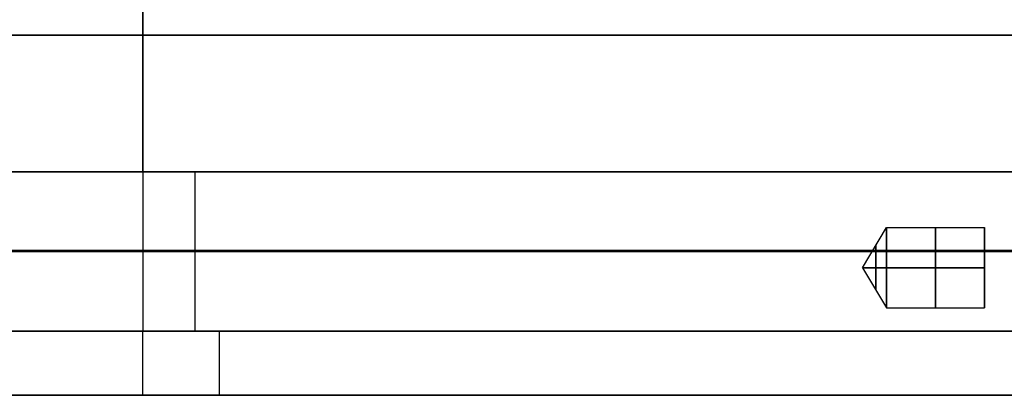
# Model space of a CAD drawing. Header units: millimetres. Extents: x -105 to 152, y -114 to 65.
# Tile 75 of 256: x 27 to 88, y -65 to -42. Entities that reach past the tile are written whole.
import ezdxf

# ---------------------------------------------------------------- set-up
doc = ezdxf.new("R2010")
doc.units = ezdxf.units.MM
doc.layers.add('Layer 01', color=7, linetype='Continuous', true_color=0x000000)

# ---------------------------------------------------------------- blocks, each defined once
blk = doc.blocks.new('Block 02')
at = {"layer": 'Layer 01'}
for p, q in [((98.576, -42.581, -55.243), (-29.924, -42.581, -55.243)), ((98.576, -42.581, -50.989), (-29.924, -42.581, -50.989)), ((98.576, -42.581, 55.243), (-29.924, -42.581, 55.243)), ((98.576, -42.581, 59.497), (-29.924, -42.581, 59.497)), ((34.326, -42.581, -59.497), (34.326, -42.581, -50.989)), ((34.326, -42.581, 50.989), (34.326, -42.581, 59.497)), ((34.326, -51.081, 42.489), (34.326, -61, 42.489)), ((37.576, -61, -42.489), (37.576, -51.081, -42.489)), ((79.074, -57.053, -37), (80.576, -54.553, -37)), ((80.576, -54.553, -37), (86.676, -54.553, -37)), ((86.676, -54.661, -36.273), (86.676, -59.445, -37.727)), ((-29.924, -55.96, -42.489), (105.076, -55.96, -42.489)), ((-29.924, -56.04, 42.489), (98.576, -56.04, 42.489)), ((86.676, -56.326, -39.392), (86.676, -57.779, -34.608)), ((79.074, -57.053, -37), (80.576, -59.553, -37)), ((80.576, -59.553, -37), (86.676, -59.553, -37)), ((98.576, -61, 42.489), (-29.924, -61, 42.489)), ((105.076, -61, -42.489), (-26.924, -61, -42.489)), ((98.576, -65, 38.489), (-29.924, -65, 38.489)), ((100.005, -65), (24.101, -65)), ((36.326, -65, 38.489), (36.326, -65, -38.489))]:
    blk.add_line(p, q, dxfattribs=at)
at = {"layer": 'Layer 01', "extrusion": (-1, 3.55271e-14, 0)}
for centre, radius, start, end in [((38.581, -59.497, -34.326), 4, 274.46109, 359.99999), ((38.581, 59.497, -34.326), 4, 359.99999, 85.5389), ((51.081, -50.989, -34.326), 8.5, 90.00003, 180.00001), ((51.081, 50.989, -34.326), 8.5, 180.00001, 269.99997), ((61, 38.489, -34.326), 4, 359.99999, 90.00007)]:
    blk.add_arc(centre, radius, start, end, dxfattribs=at)
at = {"layer": 'Layer 01', "extrusion": (1, -3.43217e-14, 0)}
blk.add_arc((-57.053, -37, 80.576), 2.5, 270, 90, dxfattribs=at)
at = {"layer": 'Layer 01', "extrusion": (1, -3.55271e-14, 0)}
for start, end in [(270, 90), (90, 270)]:
    blk.add_arc((-57.053, -37, 83.626), 2.5, start, end, dxfattribs=at)
at = {"layer": 'Layer 01', "extrusion": (-1, -6.12323e-16, 8.70164e-31)}
blk.add_arc((57.053, -37, -86.676), 2.5, 90, 270, dxfattribs=at)
at = {"layer": 'Layer 01', "extrusion": (1, -3.43987e-14, 0)}
for start, end in [(270, 90), (90, 270)]:
    blk.add_arc((-57.053, -37, 79.9), 1.375, start, end, dxfattribs=at)
at = {"layer": 'Layer 01', "extrusion": (-1, 3.43217e-14, 0)}
blk.add_arc((57.053, -37, -80.576), 2.5, 270, 90, dxfattribs=at)
at = {"layer": 'Layer 01', "extrusion": (-1, -6.12323e-16, -8.70164e-31)}
blk.add_arc((57.053, -37, -86.676), 2.5, 270, 90, dxfattribs=at)
at = {"layer": 'Layer 01', "extrusion": (-1, 0, 0)}
blk.add_arc((61, -38.489, -39.076), 4, 269.99986, 359.99999, dxfattribs=at)
at = {"layer": 'Layer 01'}
for points in [[(98.576, -42.581, -59.497), (34.326, -42.581, -59.497), (-29.924, -42.581, -59.497)], [(-29.924, -42.581, -50.989), (34.326, -42.581, -50.989), (98.576, -42.581, -50.989)], [(-29.924, -42.581, 59.497), (34.326, -42.581, 59.497), (98.576, -42.581, 59.497)], [(-29.924, -42.581, 50.989), (34.326, -42.581, 50.989), (98.576, -42.581, 50.989)], [(98.576, -51.081, -42.489), (34.326, -51.081, -42.489), (-29.924, -51.081, -42.489)], [(-29.924, -51.081, 42.489), (34.326, -51.081, 42.489), (98.576, -51.081, 42.489)], [(79.074, -57.053, -37), (79.825, -57.053, -35.75), (80.576, -57.053, -34.5)], [(80.576, -57.053, -39.5), (79.825, -57.053, -38.25), (79.074, -57.053, -37)], [(86.676, -57.053, -39.5), (83.626, -57.053, -39.5), (80.576, -57.053, -39.5)], [(80.576, -57.053, -34.5), (83.626, -57.053, -34.5), (86.676, -57.053, -34.5)], [(98.576, -61, 42.489), (34.326, -61, 42.489), (-29.924, -61, 42.489)], [(-26.924, -61, -42.489), (39.076, -61, -42.489), (105.076, -61, -42.489)], [(-29.924, -65, 38.489), (34.326, -65, 38.489), (98.576, -65, 38.489)], [(105.076, -65, -38.489), (39.076, -65, -38.489), (-26.924, -65, -38.489)]]:
    blk.add_open_spline(points, degree=2, dxfattribs=at)

msp = doc.modelspace()

# ---------------------------------------------------------------- block references
at = {"layer": 'Layer 01'}
msp.add_blockref('Block 02', (0, 0), dxfattribs=at)

doc.saveas('drawing.dxf')
